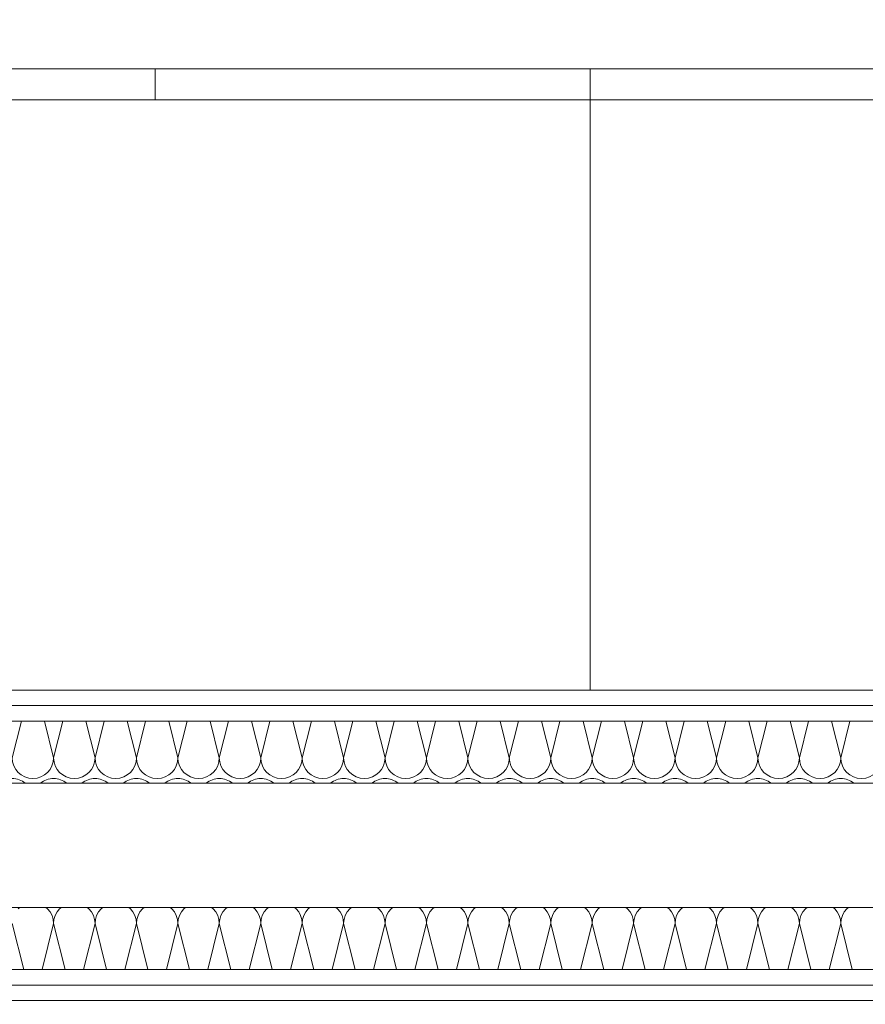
# Model space of a CAD drawing. Header units: metres. Extents: x -167 to 262, y -186 to 508.
# Tile 205 of 207: x 53.088 to 53.768, y 40.597 to 41.39. Entities that reach past the tile are written whole.
import ezdxf

# ---------------------------------------------------------------- set-up
doc = ezdxf.new("R2010")
doc.units = ezdxf.units.M
doc.header["$MEASUREMENT"] = 0
for name, color, linetype in [('10 Vormauerung', 7, 'Continuous'), ('50 Sanitäreinrichtung', 7, 'Continuous'), ('60 Auffüllung', 7, 'Continuous'), ('94 Genehmigungsplanung Bemaßung', 7, 'Continuous')]:
    doc.layers.add(name, color=color, linetype=linetype)
doc.styles.add('ERSTELLTER_STIL_1', font='arial.ttf')
doc.dimstyles.new('ERSTELLTER_STIL__1', dxfattribs={"dimtxt": 0.25, "dimasz": 0.19, "dimexe": 0.18, "dimexo": 0.1, "dimgap": 0, "dimtad": 1, "dimtih": 1, "dimtoh": 1, "dimzin": 0, "dimdsep": 46, "dimtxsty": 'ERSTELLTER_STIL_1', "dimblk": 'ARROWHEAD_6', "dimblk1": 'ARROWHEAD_6', "dimblk2": 'ARROWHEAD_6', "dimcen": 0.09, "dimclrd": 7, "dimclre": 7, "dimclrt": 7, "dimazin": 0, "dimtfac": 1, "dimtdec": 4, "dimtmove": 0, "dimatfit": 3, "dimfxl": 1, "dimtolj": 1, "dimtzin": 0, "dimarcsym": 0})
doc.dimstyles.new('ERSTELLTER_STIL__2', dxfattribs={"dimtxt": 0.25, "dimasz": 0.19, "dimexe": 0.18, "dimexo": 0.1, "dimgap": 0, "dimtad": 1, "dimzin": 0, "dimdsep": 46, "dimtxsty": 'ERSTELLTER_STIL_1', "dimblk": 'ARROWHEAD_6', "dimblk1": 'ARROWHEAD_6', "dimblk2": 'ARROWHEAD_6', "dimcen": 0.09, "dimclrd": 7, "dimclre": 7, "dimclrt": 7, "dimazin": 0, "dimtfac": 1, "dimtdec": 4, "dimtmove": 0, "dimatfit": 3, "dimfxl": 1, "dimtolj": 1, "dimtzin": 0, "dimarcsym": 0})
doc.dimstyles.new('ERSTELLTER_STIL__3', dxfattribs={"dimtxt": 0.2, "dimasz": 0.19, "dimexe": 0.18, "dimexo": 0.1, "dimgap": 0, "dimtad": 1, "dimtih": 1, "dimtoh": 1, "dimzin": 0, "dimdsep": 46, "dimtxsty": 'ERSTELLTER_STIL_1', "dimblk": 'ARROWHEAD_10', "dimblk1": 'ARROWHEAD_10', "dimblk2": 'ARROWHEAD_10', "dimcen": 0.09, "dimclrd": 8, "dimclre": 8, "dimclrt": 8, "dimazin": 0, "dimtfac": 1, "dimtdec": 4, "dimtmove": 0, "dimatfit": 3, "dimfxl": 1, "dimtolj": 1, "dimtzin": 0, "dimarcsym": 0})
pattern_1 = [(0, (27236.132094, 33357.27905), (0, 0.075), [0, -0.075])]

# ---------------------------------------------------------------- blocks, each defined once
blk = doc.blocks.new('*X134', base_point=(27236.13209, 33357.27905))
at = {"layer": '10 Vormauerung', "color": 7, "linetype": 'Continuous', "lineweight": 13}
for p, q in [((53.08948, 40.82527), (53.08209, 40.79572)), ((53.10804, 40.82527), (53.11543, 40.79572)), ((53.12282, 40.82527), (53.11543, 40.79572)), ((53.14137, 40.82527), (53.14876, 40.79572)), ((53.15615, 40.82527), (53.14876, 40.79572)), ((53.1747, 40.82527), (53.18209, 40.79572)), ((53.18948, 40.82527), (53.18209, 40.79572)), ((53.20804, 40.82527), (53.21543, 40.79572)), ((53.22282, 40.82527), (53.21543, 40.79572)), ((53.24137, 40.82527), (53.24876, 40.79572)), ((53.25615, 40.82527), (53.24876, 40.79572)), ((53.2747, 40.82527), (53.28209, 40.79572)), ((53.28948, 40.82527), (53.28209, 40.79572)), ((53.30804, 40.82527), (53.31543, 40.79572)), ((53.32282, 40.82527), (53.31543, 40.79572)), ((53.34137, 40.82527), (53.34876, 40.79572)), ((53.35615, 40.82527), (53.34876, 40.79572)), ((53.3747, 40.82527), (53.38209, 40.79572)), ((53.38948, 40.82527), (53.38209, 40.79572)), ((53.40804, 40.82527), (53.41543, 40.79572)), ((53.42282, 40.82527), (53.41543, 40.79572)), ((53.44137, 40.82527), (53.44876, 40.79572)), ((53.45615, 40.82527), (53.44876, 40.79572)), ((53.4747, 40.82527), (53.48209, 40.79572)), ((53.48948, 40.82527), (53.48209, 40.79572)), ((53.50804, 40.82527), (53.51543, 40.79572)), ((53.52282, 40.82527), (53.51543, 40.79572)), ((53.54137, 40.82527), (53.54876, 40.79572)), ((53.55615, 40.82527), (53.54876, 40.79572)), ((53.5747, 40.82527), (53.58209, 40.79572)), ((53.58948, 40.82527), (53.58209, 40.79572)), ((53.60804, 40.82527), (53.61543, 40.79572)), ((53.62282, 40.82527), (53.61543, 40.79572)), ((53.64137, 40.82527), (53.64876, 40.79572)), ((53.65615, 40.82527), (53.64876, 40.79572)), ((53.6747, 40.82527), (53.68209, 40.79572)), ((53.68948, 40.82527), (53.68209, 40.79572)), ((53.70804, 40.82527), (53.71543, 40.79572)), ((53.72282, 40.82527), (53.71543, 40.79572)), ((53.74137, 40.82527), (53.74876, 40.79572)), ((53.75615, 40.82527), (53.74876, 40.79572))]:
    blk.add_line(p, q, dxfattribs=at)
for centre, start, end in [((53.09876, 40.79572), 180, 270), ((53.09876, 40.79572), 270, 0), ((53.13209, 40.79572), 180, 270), ((53.13209, 40.79572), 270, 0), ((53.16543, 40.79572), 180, 270), ((53.16543, 40.79572), 270, 0), ((53.19876, 40.79572), 180, 270), ((53.19876, 40.79572), 270, 0), ((53.23209, 40.79572), 180, 270), ((53.23209, 40.79572), 270, 0), ((53.26543, 40.79572), 180, 270), ((53.26543, 40.79572), 270, 0), ((53.29876, 40.79572), 180, 270), ((53.29876, 40.79572), 270, 0), ((53.33209, 40.79572), 180, 270), ((53.33209, 40.79572), 270, 0), ((53.36543, 40.79572), 180, 270), ((53.36543, 40.79572), 270, 0), ((53.39876, 40.79572), 180, 270), ((53.39876, 40.79572), 270, 0), ((53.43209, 40.79572), 180, 270), ((53.43209, 40.79572), 270, 0), ((53.46543, 40.79572), 180, 270), ((53.46543, 40.79572), 270, 0), ((53.49876, 40.79572), 180, 270), ((53.49876, 40.79572), 270, 0), ((53.53209, 40.79572), 180, 270), ((53.53209, 40.79572), 270, 0), ((53.56543, 40.79572), 180, 270), ((53.56543, 40.79572), 270, 0), ((53.59876, 40.79572), 180, 270), ((53.59876, 40.79572), 270, 0), ((53.63209, 40.79572), 180, 270), ((53.63209, 40.79572), 270, 0), ((53.66543, 40.79572), 180, 270), ((53.66543, 40.79572), 270, 0), ((53.69876, 40.79572), 180, 270), ((53.69876, 40.79572), 270, 0), ((53.73209, 40.79572), 180, 270), ((53.73209, 40.79572), 270, 0), ((53.76543, 40.79572), 180, 270), ((53.76543, 40.79572), 270, 0), ((53.08209, 40.76238), 50.6719, 90), ((53.11543, 40.76238), 90, 129.3281), ((53.11543, 40.76238), 50.6719, 90), ((53.14876, 40.76238), 90, 129.3281), ((53.14876, 40.76238), 50.6719, 90), ((53.18209, 40.76238), 90, 129.3281), ((53.18209, 40.76238), 50.6719, 90), ((53.21543, 40.76238), 90, 129.3281), ((53.21543, 40.76238), 50.6719, 90), ((53.24876, 40.76238), 90, 129.3281), ((53.24876, 40.76238), 50.6719, 90), ((53.28209, 40.76238), 90, 129.3281), ((53.28209, 40.76238), 50.6719, 90), ((53.31543, 40.76238), 90, 129.3281), ((53.31543, 40.76238), 50.6719, 90), ((53.34876, 40.76238), 90, 129.3281), ((53.34876, 40.76238), 50.6719, 90), ((53.38209, 40.76238), 90, 129.3281), ((53.38209, 40.76238), 50.6719, 90), ((53.41543, 40.76238), 90, 129.3281), ((53.41543, 40.76238), 50.6719, 90), ((53.44876, 40.76238), 90, 129.3281), ((53.44876, 40.76238), 50.6719, 90), ((53.48209, 40.76238), 90, 129.3281), ((53.48209, 40.76238), 50.6719, 90), ((53.51543, 40.76238), 90, 129.3281), ((53.51543, 40.76238), 50.6719, 90), ((53.54876, 40.76238), 90, 129.3281), ((53.54876, 40.76238), 50.6719, 90), ((53.58209, 40.76238), 90, 129.3281), ((53.58209, 40.76238), 50.6719, 90), ((53.61543, 40.76238), 90, 129.3281), ((53.61543, 40.76238), 50.6719, 90), ((53.64876, 40.76238), 90, 129.3281), ((53.64876, 40.76238), 50.6719, 90), ((53.68209, 40.76238), 90, 129.3281), ((53.68209, 40.76238), 50.6719, 90), ((53.71543, 40.76238), 90, 129.3281), ((53.71543, 40.76238), 50.6719, 90), ((53.74876, 40.76238), 90, 129.3281), ((53.74876, 40.76238), 50.6719, 90)]:
    blk.add_arc(centre, 0.01667, start, end, dxfattribs=at)
blk = doc.blocks.new('*X135', base_point=(27236.13209, 33357.27905))
at = {"layer": '10 Vormauerung', "color": 7, "linetype": 'Continuous', "lineweight": 13}
for p, q in [((53.08832, 40.67527), (53.08698, 40.67417)), ((53.11055, 40.67417), (53.1092, 40.67527)), ((53.11262, 40.67164), (53.11055, 40.67417)), ((53.11416, 40.66876), (53.11262, 40.67164)), ((53.11511, 40.66563), (53.11416, 40.66876)), ((53.1167, 40.66876), (53.11575, 40.66563)), ((53.11824, 40.67164), (53.1167, 40.66876)), ((53.12031, 40.67417), (53.11824, 40.67164)), ((53.12166, 40.67527), (53.12031, 40.67417)), ((53.14388, 40.67417), (53.14253, 40.67527)), ((53.14595, 40.67164), (53.14388, 40.67417)), ((53.14749, 40.66876), (53.14595, 40.67164)), ((53.14844, 40.66563), (53.14749, 40.66876)), ((53.15003, 40.66876), (53.14908, 40.66563)), ((53.15157, 40.67164), (53.15003, 40.66876)), ((53.15364, 40.67417), (53.15157, 40.67164)), ((53.15499, 40.67527), (53.15364, 40.67417)), ((53.17721, 40.67417), (53.17586, 40.67527)), ((53.17929, 40.67164), (53.17721, 40.67417)), ((53.18083, 40.66876), (53.17929, 40.67164)), ((53.18177, 40.66563), (53.18083, 40.66876)), ((53.18336, 40.66876), (53.18241, 40.66563)), ((53.1849, 40.67164), (53.18336, 40.66876)), ((53.18698, 40.67417), (53.1849, 40.67164)), ((53.18832, 40.67527), (53.18698, 40.67417)), ((53.21055, 40.67417), (53.2092, 40.67527)), ((53.21262, 40.67164), (53.21055, 40.67417)), ((53.21416, 40.66876), (53.21262, 40.67164)), ((53.21511, 40.66563), (53.21416, 40.66876)), ((53.2167, 40.66876), (53.21575, 40.66563)), ((53.21824, 40.67164), (53.2167, 40.66876)), ((53.22031, 40.67417), (53.21824, 40.67164)), ((53.22166, 40.67527), (53.22031, 40.67417)), ((53.24388, 40.67417), (53.24253, 40.67527)), ((53.24595, 40.67164), (53.24388, 40.67417)), ((53.24749, 40.66876), (53.24595, 40.67164)), ((53.24844, 40.66563), (53.24749, 40.66876)), ((53.25003, 40.66876), (53.24908, 40.66563)), ((53.25157, 40.67164), (53.25003, 40.66876)), ((53.25364, 40.67417), (53.25157, 40.67164)), ((53.25499, 40.67527), (53.25364, 40.67417)), ((53.27721, 40.67417), (53.27586, 40.67527)), ((53.27929, 40.67164), (53.27721, 40.67417)), ((53.28083, 40.66876), (53.27929, 40.67164)), ((53.28177, 40.66563), (53.28083, 40.66876)), ((53.28336, 40.66876), (53.28241, 40.66563)), ((53.2849, 40.67164), (53.28336, 40.66876)), ((53.28698, 40.67417), (53.2849, 40.67164)), ((53.28832, 40.67527), (53.28698, 40.67417)), ((53.31055, 40.67417), (53.3092, 40.67527)), ((53.31262, 40.67164), (53.31055, 40.67417)), ((53.31416, 40.66876), (53.31262, 40.67164)), ((53.31511, 40.66563), (53.31416, 40.66876)), ((53.3167, 40.66876), (53.31575, 40.66563)), ((53.31824, 40.67164), (53.3167, 40.66876)), ((53.32031, 40.67417), (53.31824, 40.67164)), ((53.32166, 40.67527), (53.32031, 40.67417)), ((53.34388, 40.67417), (53.34253, 40.67527)), ((53.34595, 40.67164), (53.34388, 40.67417)), ((53.34749, 40.66876), (53.34595, 40.67164)), ((53.34844, 40.66563), (53.34749, 40.66876)), ((53.35003, 40.66876), (53.34908, 40.66563)), ((53.35157, 40.67164), (53.35003, 40.66876)), ((53.35364, 40.67417), (53.35157, 40.67164)), ((53.35499, 40.67527), (53.35364, 40.67417)), ((53.37721, 40.67417), (53.37586, 40.67527)), ((53.37929, 40.67164), (53.37721, 40.67417)), ((53.38083, 40.66876), (53.37929, 40.67164)), ((53.38177, 40.66563), (53.38083, 40.66876)), ((53.38336, 40.66876), (53.38241, 40.66563)), ((53.3849, 40.67164), (53.38336, 40.66876)), ((53.38698, 40.67417), (53.3849, 40.67164)), ((53.38832, 40.67527), (53.38698, 40.67417)), ((53.41055, 40.67417), (53.4092, 40.67527)), ((53.41262, 40.67164), (53.41055, 40.67417)), ((53.41416, 40.66876), (53.41262, 40.67164)), ((53.41511, 40.66563), (53.41416, 40.66876)), ((53.4167, 40.66876), (53.41575, 40.66563)), ((53.41824, 40.67164), (53.4167, 40.66876)), ((53.42031, 40.67417), (53.41824, 40.67164)), ((53.42166, 40.67527), (53.42031, 40.67417)), ((53.44388, 40.67417), (53.44253, 40.67527)), ((53.44595, 40.67164), (53.44388, 40.67417)), ((53.44749, 40.66876), (53.44595, 40.67164)), ((53.44844, 40.66563), (53.44749, 40.66876)), ((53.45003, 40.66876), (53.44908, 40.66563)), ((53.45157, 40.67164), (53.45003, 40.66876)), ((53.45364, 40.67417), (53.45157, 40.67164)), ((53.45499, 40.67527), (53.45364, 40.67417)), ((53.47721, 40.67417), (53.47586, 40.67527)), ((53.47929, 40.67164), (53.47721, 40.67417)), ((53.48083, 40.66876), (53.47929, 40.67164)), ((53.48177, 40.66563), (53.48083, 40.66876)), ((53.48336, 40.66876), (53.48241, 40.66563)), ((53.4849, 40.67164), (53.48336, 40.66876)), ((53.48698, 40.67417), (53.4849, 40.67164)), ((53.48832, 40.67527), (53.48698, 40.67417)), ((53.51055, 40.67417), (53.5092, 40.67527)), ((53.51262, 40.67164), (53.51055, 40.67417)), ((53.51416, 40.66876), (53.51262, 40.67164)), ((53.51511, 40.66563), (53.51416, 40.66876)), ((53.5167, 40.66876), (53.51575, 40.66563)), ((53.51824, 40.67164), (53.5167, 40.66876)), ((53.52031, 40.67417), (53.51824, 40.67164)), ((53.52166, 40.67527), (53.52031, 40.67417)), ((53.54388, 40.67417), (53.54253, 40.67527)), ((53.54595, 40.67164), (53.54388, 40.67417)), ((53.54749, 40.66876), (53.54595, 40.67164)), ((53.54844, 40.66563), (53.54749, 40.66876)), ((53.55003, 40.66876), (53.54908, 40.66563)), ((53.55157, 40.67164), (53.55003, 40.66876)), ((53.55364, 40.67417), (53.55157, 40.67164)), ((53.55499, 40.67527), (53.55364, 40.67417)), ((53.57721, 40.67417), (53.57586, 40.67527)), ((53.57929, 40.67164), (53.57721, 40.67417)), ((53.58083, 40.66876), (53.57929, 40.67164)), ((53.58177, 40.66563), (53.58083, 40.66876)), ((53.58336, 40.66876), (53.58241, 40.66563)), ((53.5849, 40.67164), (53.58336, 40.66876)), ((53.58698, 40.67417), (53.5849, 40.67164)), ((53.58832, 40.67527), (53.58698, 40.67417)), ((53.61055, 40.67417), (53.6092, 40.67527)), ((53.61262, 40.67164), (53.61055, 40.67417)), ((53.61416, 40.66876), (53.61262, 40.67164)), ((53.61511, 40.66563), (53.61416, 40.66876)), ((53.6167, 40.66876), (53.61575, 40.66563)), ((53.61824, 40.67164), (53.6167, 40.66876)), ((53.62031, 40.67417), (53.61824, 40.67164)), ((53.62166, 40.67527), (53.62031, 40.67417)), ((53.64388, 40.67417), (53.64253, 40.67527)), ((53.64595, 40.67164), (53.64388, 40.67417)), ((53.64749, 40.66876), (53.64595, 40.67164)), ((53.64844, 40.66563), (53.64749, 40.66876)), ((53.65003, 40.66876), (53.64908, 40.66563)), ((53.65157, 40.67164), (53.65003, 40.66876)), ((53.65364, 40.67417), (53.65157, 40.67164)), ((53.65499, 40.67527), (53.65364, 40.67417)), ((53.67721, 40.67417), (53.67586, 40.67527)), ((53.67929, 40.67164), (53.67721, 40.67417)), ((53.68083, 40.66876), (53.67929, 40.67164)), ((53.68177, 40.66563), (53.68083, 40.66876)), ((53.68336, 40.66876), (53.68241, 40.66563)), ((53.6849, 40.67164), (53.68336, 40.66876)), ((53.68698, 40.67417), (53.6849, 40.67164)), ((53.68832, 40.67527), (53.68698, 40.67417)), ((53.71055, 40.67417), (53.7092, 40.67527)), ((53.71262, 40.67164), (53.71055, 40.67417)), ((53.71416, 40.66876), (53.71262, 40.67164)), ((53.71511, 40.66563), (53.71416, 40.66876)), ((53.7167, 40.66876), (53.71575, 40.66563)), ((53.71824, 40.67164), (53.7167, 40.66876)), ((53.72031, 40.67417), (53.71824, 40.67164)), ((53.72166, 40.67527), (53.72031, 40.67417)), ((53.74388, 40.67417), (53.74253, 40.67527)), ((53.74595, 40.67164), (53.74388, 40.67417)), ((53.74749, 40.66876), (53.74595, 40.67164)), ((53.74844, 40.66563), (53.74749, 40.66876)), ((53.75003, 40.66876), (53.74908, 40.66563)), ((53.75157, 40.67164), (53.75003, 40.66876)), ((53.75364, 40.67417), (53.75157, 40.67164)), ((53.75499, 40.67527), (53.75364, 40.67417)), ((53.09137, 40.62527), (53.08209, 40.66238)), ((53.10615, 40.62527), (53.11543, 40.66238)), ((53.11543, 40.66238), (53.11511, 40.66563)), ((53.11575, 40.66563), (53.11543, 40.66238)), ((53.1247, 40.62527), (53.11543, 40.66238)), ((53.13948, 40.62527), (53.14876, 40.66238)), ((53.14876, 40.66238), (53.14844, 40.66563)), ((53.14908, 40.66563), (53.14876, 40.66238)), ((53.15804, 40.62527), (53.14876, 40.66238)), ((53.17282, 40.62527), (53.18209, 40.66238)), ((53.18209, 40.66238), (53.18177, 40.66563)), ((53.18241, 40.66563), (53.18209, 40.66238)), ((53.19137, 40.62527), (53.18209, 40.66238)), ((53.20615, 40.62527), (53.21543, 40.66238)), ((53.21543, 40.66238), (53.21511, 40.66563)), ((53.21575, 40.66563), (53.21543, 40.66238)), ((53.2247, 40.62527), (53.21543, 40.66238)), ((53.23948, 40.62527), (53.24876, 40.66238)), ((53.24876, 40.66238), (53.24844, 40.66563)), ((53.24908, 40.66563), (53.24876, 40.66238)), ((53.25804, 40.62527), (53.24876, 40.66238)), ((53.27282, 40.62527), (53.28209, 40.66238)), ((53.28209, 40.66238), (53.28177, 40.66563)), ((53.28241, 40.66563), (53.28209, 40.66238)), ((53.29137, 40.62527), (53.28209, 40.66238)), ((53.30615, 40.62527), (53.31543, 40.66238)), ((53.31543, 40.66238), (53.31511, 40.66563)), ((53.31575, 40.66563), (53.31543, 40.66238)), ((53.3247, 40.62527), (53.31543, 40.66238)), ((53.33948, 40.62527), (53.34876, 40.66238)), ((53.34876, 40.66238), (53.34844, 40.66563)), ((53.34908, 40.66563), (53.34876, 40.66238)), ((53.35804, 40.62527), (53.34876, 40.66238)), ((53.37282, 40.62527), (53.38209, 40.66238)), ((53.38209, 40.66238), (53.38177, 40.66563)), ((53.38241, 40.66563), (53.38209, 40.66238)), ((53.39137, 40.62527), (53.38209, 40.66238)), ((53.40615, 40.62527), (53.41543, 40.66238)), ((53.41543, 40.66238), (53.41511, 40.66563)), ((53.41575, 40.66563), (53.41543, 40.66238)), ((53.4247, 40.62527), (53.41543, 40.66238)), ((53.43948, 40.62527), (53.44876, 40.66238)), ((53.44876, 40.66238), (53.44844, 40.66563)), ((53.44908, 40.66563), (53.44876, 40.66238)), ((53.45804, 40.62527), (53.44876, 40.66238)), ((53.47282, 40.62527), (53.48209, 40.66238)), ((53.48209, 40.66238), (53.48177, 40.66563)), ((53.48241, 40.66563), (53.48209, 40.66238)), ((53.49137, 40.62527), (53.48209, 40.66238)), ((53.50615, 40.62527), (53.51543, 40.66238)), ((53.51543, 40.66238), (53.51511, 40.66563)), ((53.51575, 40.66563), (53.51543, 40.66238)), ((53.5247, 40.62527), (53.51543, 40.66238)), ((53.53948, 40.62527), (53.54876, 40.66238)), ((53.54876, 40.66238), (53.54844, 40.66563)), ((53.54908, 40.66563), (53.54876, 40.66238)), ((53.55804, 40.62527), (53.54876, 40.66238)), ((53.57282, 40.62527), (53.58209, 40.66238)), ((53.58209, 40.66238), (53.58177, 40.66563)), ((53.58241, 40.66563), (53.58209, 40.66238)), ((53.59137, 40.62527), (53.58209, 40.66238)), ((53.60615, 40.62527), (53.61543, 40.66238)), ((53.61543, 40.66238), (53.61511, 40.66563)), ((53.61575, 40.66563), (53.61543, 40.66238)), ((53.6247, 40.62527), (53.61543, 40.66238)), ((53.63948, 40.62527), (53.64876, 40.66238)), ((53.64876, 40.66238), (53.64844, 40.66563)), ((53.64908, 40.66563), (53.64876, 40.66238)), ((53.65804, 40.62527), (53.64876, 40.66238)), ((53.67282, 40.62527), (53.68209, 40.66238)), ((53.68209, 40.66238), (53.68177, 40.66563)), ((53.68241, 40.66563), (53.68209, 40.66238)), ((53.69137, 40.62527), (53.68209, 40.66238)), ((53.70615, 40.62527), (53.71543, 40.66238)), ((53.71543, 40.66238), (53.71511, 40.66563)), ((53.71575, 40.66563), (53.71543, 40.66238)), ((53.7247, 40.62527), (53.71543, 40.66238)), ((53.73948, 40.62527), (53.74876, 40.66238)), ((53.74876, 40.66238), (53.74844, 40.66563)), ((53.74908, 40.66563), (53.74876, 40.66238)), ((53.75804, 40.62527), (53.74876, 40.66238))]:
    blk.add_line(p, q, dxfattribs=at)
blk = doc.blocks.new('Büroschrank 27')
at = {"layer": '50 Sanitäreinrichtung', "color": 7, "linetype": 'Continuous', "lineweight": 13}
for p, q in [((0, 0.025), (0.7, 0.025)), ((0, 0), (0, 0.025)), ((0.35, 0), (0.35, 0.025))]:
    blk.add_line(p, q, dxfattribs=at)
at = {"layer": '50 Sanitäreinrichtung', "color": 7, "linetype": 'Continuous', "lineweight": 13, "flags": 128}
blk.add_lwpolyline([(0, 0), (0.7, 0), (0.7, 0.5), (0, 0.5)], close=True, dxfattribs=at)
blk = doc.blocks.new('*D476', base_point=(27236.13209, 33357.27905))
at = {"layer": '94 Genehmigungsplanung Bemaßung', "color": 7, "linetype": 'Continuous', "lineweight": 13}
for p, q in [((38.24109, 45.74565), (38.24109, 46.12065)), ((57.84249, 45.74565), (57.84249, 46.12065)), ((38.34109, 46.03315), (38.14109, 45.83315)), ((57.94249, 46.03315), (57.74249, 45.83315)), ((38.24109, 45.93315), (57.84249, 45.93315))]:
    blk.add_line(p, q, dxfattribs=at)
at = {"layer": '94 Genehmigungsplanung Bemaßung', "color": 7, "lineweight": 13, "char_height": 0.25, "attachment_point": 7, "style": 'ERSTELLTER_STIL_1'}
for s, insert in [('\\A1;{\\pql;\\fArial|b0|i0|c0|p0;\\W1.000000;19,60}', (47.42212, 45.98315)), ('\\A1;{\\pql;\\fArial|b0|i0|c0|p0;\\W1.000000;32}', (57.36113, 45.98315))]:
    blk.add_mtext(s, dxfattribs=dict(at, insert=insert))
blk = doc.blocks.new('ARROWHEAD_6')
at = {"color": 0, "linetype": 'Continuous', "lineweight": 0}
for p, q in [((-0.5, -0.5), (0.5, 0.5)), ((0, 0), (-1, 0))]:
    blk.add_line(p, q, dxfattribs=at)
blk = doc.blocks.new('*D487', base_point=(27236.13209, 33357.27905))
at = {"layer": '94 Genehmigungsplanung Bemaßung', "color": 7, "linetype": 'Continuous', "lineweight": 13}
for p, q in [((60.86593, 43.77968), (61.06593, 43.57968)), ((61.15343, 43.67968), (60.77843, 43.67968)), ((60.96593, 37.13518), (60.96593, 43.67968)), ((60.86593, 37.23518), (61.06593, 37.03518)), ((61.15343, 37.13518), (60.77843, 37.13518))]:
    blk.add_line(p, q, dxfattribs=at)
at = {"layer": '94 Genehmigungsplanung Bemaßung', "color": 7, "lineweight": 13, "char_height": 0.25, "attachment_point": 7, "rotation": 90, "style": 'ERSTELLTER_STIL_1'}
for s, insert in [('\\A1;{\\pql;\\fArial|b0|i0|c0|p0;\\W1.000000;32}', (60.91593, 43.19831)), ('\\A1;{\\pql;\\fArial|b0|i0|c0|p0;\\W1.000000;6,54\\fArial|b0|i0|c0|p0;\\W1.000000;\\A1{\\H.66x;\\S5^  ;}}', (60.97586, 39.82017))]:
    blk.add_mtext(s, dxfattribs=dict(at, insert=insert))
blk = doc.blocks.new('*D490', base_point=(27236.13209, 33357.27905))
at = {"layer": '94 Genehmigungsplanung Bemaßung', "color": 7, "linetype": 'Continuous', "lineweight": 13}
for p, q in [((62.35249, 43.99968), (62.35249, 44.14968)), ((62.45249, 43.89968), (62.25249, 44.09968)), ((62.53999, 43.99968), (62.16499, 43.99968)), ((62.35249, 28.17968), (62.35249, 43.99968)), ((62.25249, 28.27968), (62.45249, 28.07968)), ((62.53999, 28.17968), (62.16499, 28.17968))]:
    blk.add_line(p, q, dxfattribs=at)
at = {"layer": '94 Genehmigungsplanung Bemaßung', "color": 7, "lineweight": 13, "insert": (62.30249, 35.66069), "char_height": 0.25, "attachment_point": 7, "rotation": 90, "style": 'ERSTELLTER_STIL_1'}
blk.add_mtext('\\A1;{\\pql;\\fArial|b0|i0|c0|p0;\\W1.000000;15,82}', dxfattribs=at)
blk = doc.blocks.new('*D525', base_point=(27236.13209, 33357.27905))
at = {"layer": '94 Genehmigungsplanung Bemaßung', "linetype": 'Continuous', "lineweight": 18}
for points in [[(52.32216, 41.63358), (52.42216, 41.53358), (52.42216, 41.73358)], [(53.42252, 41.63358), (53.32252, 41.73358), (53.32252, 41.53358)]]:
    blk.add_hatch(color=8, dxfattribs=at).paths.add_polyline_path(points)
at = {"layer": '94 Genehmigungsplanung Bemaßung', "color": 8, "linetype": 'Continuous', "lineweight": 18}
for p, q in [((52.32216, 41.44608), (52.32216, 41.82108)), ((53.42252, 41.44608), (53.42252, 41.82108)), ((52.32216, 41.63358), (52.42216, 41.73358)), ((52.42216, 41.73358), (52.42216, 41.53358)), ((53.32252, 41.53358), (53.32252, 41.73358)), ((53.42252, 41.63358), (53.32252, 41.73358)), ((52.32216, 41.63358), (52.42216, 41.53358)), ((52.42216, 41.63358), (53.32252, 41.63358)), ((53.42252, 41.63358), (53.32252, 41.53358))]:
    blk.add_line(p, q, dxfattribs=at)
at = {"layer": '94 Genehmigungsplanung Bemaßung', "color": 8, "lineweight": 18, "char_height": 0.2, "attachment_point": 7, "style": 'ERSTELLTER_STIL_1'}
for s, insert in [('\\A1;{\\pql;\\fArial|b0|i0|c0|p0;\\W1.000000;1,10}', (52.52915, 41.67358)), ('\\A1;{\\pql;\\fArial|b0|i0|c0|p0;\\W1.000000;2}', (53.16998, 41.67358))]:
    blk.add_mtext(s, dxfattribs=dict(at, insert=insert))
blk = doc.blocks.new('ARROWHEAD_10')
at = {"linetype": 'Continuous', "lineweight": 0}
blk.add_hatch(color=0, dxfattribs=at).paths.add_polyline_path([(-0.525, 0.525), (0, 0), (-0.525, -0.525)])
at = {"color": 0, "linetype": 'Continuous', "lineweight": 0}
blk.add_line((0, 0), (-1, 0), dxfattribs=at)
blk = doc.blocks.new('*D526', base_point=(27236.13209, 33357.27905))
at = {"layer": '94 Genehmigungsplanung Bemaßung', "linetype": 'Continuous', "lineweight": 18}
for points in [[(53.42252, 41.63358), (53.32252, 41.73358), (53.32252, 41.53358)], [(53.44252, 41.63358), (53.54252, 41.53358), (53.54252, 41.73358)]]:
    blk.add_hatch(color=8, dxfattribs=at).paths.add_polyline_path(points)
at = {"layer": '94 Genehmigungsplanung Bemaßung', "color": 8, "linetype": 'Continuous', "lineweight": 18}
for p, q in [((53.42252, 41.44608), (53.42252, 41.82108)), ((53.44252, 41.44608), (53.44252, 41.82108)), ((53.42252, 41.63358), (53.44252, 41.63358))]:
    blk.add_line(p, q, dxfattribs=at)
blk = doc.blocks.new('*D527', base_point=(27236.13209, 33357.27905))
at = {"layer": '94 Genehmigungsplanung Bemaßung', "linetype": 'Continuous', "lineweight": 18}
for points in [[(53.44252, 41.63358), (53.54252, 41.53358), (53.54252, 41.73358)], [(54.47199, 41.63358), (54.37199, 41.73358), (54.37199, 41.53358)]]:
    blk.add_hatch(color=8, dxfattribs=at).paths.add_polyline_path(points)
at = {"layer": '94 Genehmigungsplanung Bemaßung', "color": 8, "linetype": 'Continuous', "lineweight": 18}
for p, q in [((53.44252, 41.44608), (53.44252, 41.82108)), ((54.47199, 41.44608), (54.47199, 41.82108)), ((53.44252, 41.63358), (53.54252, 41.73358)), ((53.54252, 41.73358), (53.54252, 41.53358)), ((54.37199, 41.53358), (54.37199, 41.73358)), ((54.47199, 41.63358), (54.37199, 41.73358)), ((53.44252, 41.63358), (53.54252, 41.53358)), ((53.54252, 41.63358), (54.37199, 41.63358)), ((54.47199, 41.63358), (54.37199, 41.53358))]:
    blk.add_line(p, q, dxfattribs=at)
at = {"layer": '94 Genehmigungsplanung Bemaßung', "color": 8, "lineweight": 18, "insert": (53.69034, 41.67358), "char_height": 0.2, "attachment_point": 7, "style": 'ERSTELLTER_STIL_1'}
blk.add_mtext('\\A1;{\\pql;\\fArial|b0|i0|c0|p0;\\W1.000000;1,03}', dxfattribs=at)
blk = doc.blocks.new('*D535', base_point=(27236.13209, 33357.27905))
at = {"layer": '94 Genehmigungsplanung Bemaßung', "color": 7, "linetype": 'Continuous', "lineweight": 13}
for p, q in [((52.32216, 45.20938), (52.32216, 45.58438)), ((54.47199, 45.20938), (54.47199, 45.58438)), ((52.42216, 45.49688), (52.22216, 45.29688)), ((54.57199, 45.49688), (54.37199, 45.29688)), ((52.32216, 45.39688), (54.47199, 45.39688))]:
    blk.add_line(p, q, dxfattribs=at)
at = {"layer": '94 Genehmigungsplanung Bemaßung', "color": 7, "lineweight": 13, "char_height": 0.25, "attachment_point": 7, "style": 'ERSTELLTER_STIL_1'}
for s, insert in [('\\A1;{\\pql;\\fArial|b0|i0|c0|p0;\\W1.000000;17\\fArial|b0|i0|c0|p0;\\W1.000000;\\A1{\\H.66x;\\S5^  ;}}', (53.86478, 45.43273)), ('\\A1;{\\pql;\\fArial|b0|i0|c0|p0;\\W1.000000;2,15}', (52.80982, 45.44688))]:
    blk.add_mtext(s, dxfattribs=dict(at, insert=insert))

msp = doc.modelspace()

# ---------------------------------------------------------------- hatches: boundary and pattern name
at = {"layer": '10 Vormauerung', "linetype": 'Continuous', "lineweight": 0, "true_color": 0x000000}
h = msp.add_hatch(dxfattribs=at)
h.set_pattern_fill('Gipskarton_0001', color=18, style=0, pattern_type=2)
h.set_pattern_definition(pattern_1)
h.paths.add_polyline_path([(54.47199, 40.85027), (52.32216, 40.85027), (52.32216, 40.83777), (54.47199, 40.83777)])
h = msp.add_hatch(dxfattribs=at)
h.set_pattern_fill('Gipskarton_0001', color=18, style=0, pattern_type=2)
h.set_pattern_definition(pattern_1)
h.paths.add_polyline_path([(54.47199, 40.83777), (52.32216, 40.83777), (52.32216, 40.82527), (54.47199, 40.82527)])
h = msp.add_hatch(dxfattribs=at)
h.set_pattern_fill('Gipskarton_0001', color=18, style=0, pattern_type=2)
h.set_pattern_definition(pattern_1)
h.paths.add_polyline_path([(52.32216, 40.61277), (54.47065, 40.61277), (54.47065, 40.62527), (52.32216, 40.62527)])
h = msp.add_hatch(dxfattribs=at)
h.set_pattern_fill('Gipskarton_0001', color=18, style=0, pattern_type=2)
h.set_pattern_definition(pattern_1)
h.paths.add_polyline_path([(52.32216, 40.60027), (54.47065, 40.60027), (54.47065, 40.61277), (52.32216, 40.61277)])
at = {"layer": '60 Auffüllung', "linetype": 'Continuous', "lineweight": 18, "true_color": 0xefefef}
h = msp.add_hatch(dxfattribs=at)
h.set_pattern_fill('Erde_1_0001', style=0, pattern_type=2)
h.set_pattern_definition([(0, (27236.1321, 33357.27905), (0, 0.779422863), [0.04875, -0.40125]), (0, (27236.3571, 33357.66876), (0, 0.779422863), [0.04875, -0.40125]), (60, (27236.1321, 33357.27905), (-0.675, 0.389711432), [0.04875, -0.40125]), (60, (27236.5821, 33357.27905), (-0.675, 0.389711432), [0.04875, -0.40125]), (120, (27236.18084, 33357.27905), (0.675, 0.389711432), [0.04875, -0.40125]), (120, (27236.63084, 33357.27905), (0.675, 0.389711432), [0.04875, -0.40125]), (0, (27236.1321, 33357.35405), (0, 0.15), [0, -0.15, 0, -0.225]), (45, (27236.2071, 33357.35405), (-0.1060660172, 0.1060660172), [0, -0.1125, 0, -0.1875])])
h.paths.add_polyline_path([(2.33656, 24.85933), (2.34193, 13.49604, 0.033836), (8.86127, 14.09113, 0.026308), (13.85816, 15.16161, -0.024635), (17.34111, 16.27748), (17.34108, 24.62578), (15.34108, 24.6258), (15.34113, 30.48872), (17.34111, 30.4887), (17.34111, 43.99968), (58.16251, 43.99968), (58.16251, 45.74937), (101.66323, 45.74861), (101.67023, 49.00785), (2.34196, 49.00785)])
h.paths.add_polyline_path([(9.59824, 27.19029), (4.65097, 27.19029), (4.65097, 42.92575), (4.65097, 43.82566), (9.59824, 43.82566), (9.59824, 42.92575)], flags=0)
h.paths.add_polyline_path([(14.4618, 25.70402, -0.414214), (13.8618, 26.30402, -0.414214), (14.4618, 26.90402, -0.414214), (15.0618, 26.30402, -0.414214)], flags=0)

# ---------------------------------------------------------------- linework, layer by layer
at = {"layer": '10 Vormauerung', "color": 7, "linetype": 'Continuous', "lineweight": 13}
for p, q in [((54.47199, 40.83777), (52.32216, 40.83777)), ((54.47199, 40.82527), (52.32216, 40.82527)), ((52.32216, 40.62527), (54.47065, 40.62527)), ((52.32216, 40.61277), (54.47065, 40.61277))]:
    msp.add_line(p, q, dxfattribs=at)
at = {"layer": '10 Vormauerung', "color": 7, "linetype": 'Continuous', "lineweight": 13, "flags": 128}
for points in [[(54.47199, 40.85027), (52.32216, 40.85027)], [(52.32216, 40.77527), (54.47199, 40.77527)], [(54.47065, 40.67527), (52.32216, 40.67527)], [(52.32216, 40.60027), (54.47065, 40.60027)]]:
    msp.add_lwpolyline(points, dxfattribs=at)

# ---------------------------------------------------------------- block references
at = {"layer": '10 Vormauerung', "color": 7, "lineweight": 35}
for name in ['*X134', '*X135']:
    msp.add_blockref(name, (27236.13209, 33357.27905), dxfattribs=at)
at = {"layer": '50 Sanitäreinrichtung', "color": 7, "linetype": 'Continuous', "lineweight": 18, "rotation": 180}
for p in [(53.54716, 41.35027), (54.24716, 41.35027)]:
    msp.add_blockref('Büroschrank 27', p, dxfattribs=at)

# ---------------------------------------------------------------- dimensions: what is measured, and where the dimension line sits
at = {"layer": '94 Genehmigungsplanung Bemaßung', "color": 7, "linetype": 'Continuous', "lineweight": 13}
for base, p1, p2, picture, middle in [((54.47199, 45.39688), (52.32216, 38.9067), (54.47199, 40.85027), '*D535', (53.13346, 45.57188)), ((57.84249, 45.93315), (38.24109, 36.08968), (57.84249, 43.65968), '*D476', (47.84089, 46.10815))]:
    dim = msp.add_linear_dim(base=base, p1=p1, p2=p2, dimstyle='ERSTELLTER_STIL__1', dxfattribs=at)
    dim.commit()
    dim.dimension.update_dxf_attribs({"geometry": picture, "text_midpoint": middle, "dimtype": 160})
for base, p1, p2, picture, middle in [((62.35249, 43.99968), (58.16249, 28.17968), (47.95464, 43.99968), '*D490', (62.17749, 36.07946)), ((60.96593, 43.67968), (48.03679, 37.13518), (57.5039, 43.67968), '*D487', (60.79093, 40.48039))]:
    dim = msp.add_linear_dim(base=base, p1=p1, p2=p2, angle=90, dimstyle='ERSTELLTER_STIL__2', dxfattribs=at)
    dim.commit()
    dim.dimension.update_dxf_attribs({"geometry": picture, "text_midpoint": middle, "dimtype": 160, "text_rotation": 90})
at = {"layer": '94 Genehmigungsplanung Bemaßung', "color": 8, "linetype": 'Continuous', "lineweight": 18}
for base, p1, p2, picture, middle in [((53.42252, 41.63358), (52.32216, 40.67527), (53.42252, 39.86481), '*D525', (52.78806, 41.77358)), ((54.47199, 41.63358), (53.44252, 39.86481), (54.47199, 40.85027), '*D527', (53.94925, 41.77358)), ((53.44252, 41.63358), (53.42252, 39.86481), (53.44252, 39.86481), '*D526', (53.24608, 41.77358))]:
    dim = msp.add_linear_dim(base=base, p1=p1, p2=p2, dimstyle='ERSTELLTER_STIL__3', dxfattribs=at)
    dim.commit()
    dim.dimension.update_dxf_attribs({"geometry": picture, "text_midpoint": middle, "dimtype": 160})

doc.saveas('drawing.dxf')
